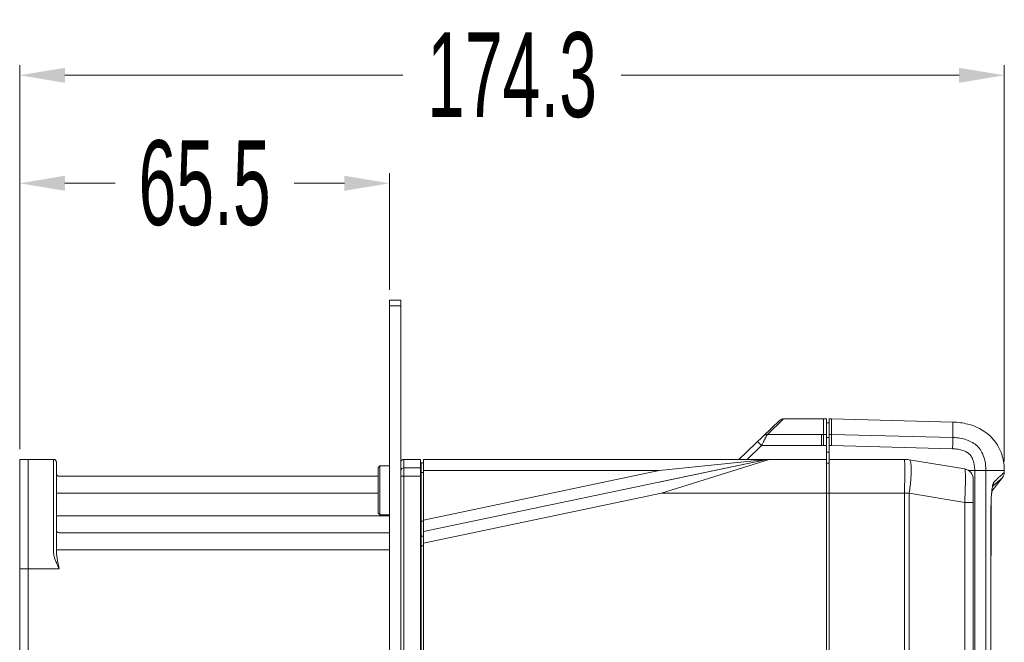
# Model space of a CAD drawing. Header units: millimetres. Extents: x -473 to 23648, y -382 to 1866.
# Tile 64 of 256: x 1274 to 1448, y 141 to 251. Entities that reach past the tile are written whole.
import ezdxf

# ---------------------------------------------------------------- set-up
doc = ezdxf.new("R2010")
doc.units = ezdxf.units.MM
doc.header["$LTSCALE"] = 80
doc.header["$PDMODE"] = 3
doc.header["$PDSIZE"] = 0.3
doc.layers.get('0').update_dxf_attribs({"linetype": 'CONTINUOUS'})
doc.layers.get('DEFPOINTS').update_dxf_attribs({"linetype": 'CONTINUOUS'})
for name, color, linetype in [('02___PRT_ALL_AXES', 7, 'CONTINUOUS'), ('09_ALL_ROUNDS', 7, 'CONTINUOUS'), ('10_ALL_CHAMFER', 7, 'CONTINUOUS'), ('20_ALL_FEATURES', 7, 'CONTINUOUS')]:
    doc.layers.add(name, color=color, linetype=linetype)
doc.styles.get("Standard").update_dxf_attribs({"font": 'technic_.ttf', "width": 0.7})
doc.dimstyles.get("Standard").update_dxf_attribs({"dimtxt": 3, "dimasz": 3, "dimexe": 0.18, "dimexo": 0.0625, "dimgap": 0.09, "dimtad": 1, "dimdsep": 46, "dimtxsty": 'STANDARD', "dimcen": 0.09, "dimadec": 0, "dimazin": 0, "dimtol": 1, "dimtp": 0.01, "dimtm": 0.01, "dimtfac": 1, "dimtofl": 0, "dimtmove": 0, "dimatfit": 3, "dimfxl": 1, "dimtolj": 1, "dimarcsym": 0})

# ---------------------------------------------------------------- blocks, each defined once
blk = doc.blocks.new('*D11')
at = {"color": 0, "lineweight": 0, "transparency": 16777216}
for p, q in [((1274.08, 175.22), (1274.08, 224.1)), ((1339.58, 203.42), (1339.58, 224.1)), ((1282.08, 222.3), (1290.99, 222.3)), ((1331.58, 222.3), (1322.67, 222.3))]:
    blk.add_line(p, q, dxfattribs=at)
for points in [[(1282.08, 223.64), (1282.08, 220.97), (1274.08, 222.3)], [(1331.58, 220.97), (1331.58, 223.64), (1339.58, 222.3)]]:
    blk.add_solid(points, dxfattribs=at)
at = {"layer": 'DEFPOINTS', "color": 0, "lineweight": 0, "transparency": 16777216}
for p in [(1339.58, 222.3), (1339.58, 201.62), (1274.08, 173.42)]:
    blk.add_point(p, dxfattribs=at)
at = {"color": 0, "lineweight": 0, "transparency": 16777216, "insert": (1306.83, 222.3), "char_height": 15, "attachment_point": 5}
blk.add_mtext('\\A1;65.5', dxfattribs=at)
blk = doc.blocks.new('*D12')
at = {"color": 0, "lineweight": 0, "transparency": 16777216}
for p, q in [((1274.08, 175.22), (1274.08, 243.22)), ((1448.43, 173.06), (1448.43, 243.22)), ((1282.08, 241.42), (1341.92, 241.42)), ((1440.43, 241.42), (1380.6, 241.42))]:
    blk.add_line(p, q, dxfattribs=at)
for points in [[(1282.08, 242.75), (1282.08, 240.09), (1274.08, 241.42)], [(1440.43, 240.09), (1440.43, 242.75), (1448.43, 241.42)]]:
    blk.add_solid(points, dxfattribs=at)
at = {"layer": 'DEFPOINTS', "color": 0, "lineweight": 0, "transparency": 16777216}
for p in [(1448.43, 241.42), (1274.08, 173.42), (1448.43, 171.26)]:
    blk.add_point(p, dxfattribs=at)
at = {"color": 0, "lineweight": 0, "transparency": 16777216, "insert": (1361.26, 241.42), "char_height": 15, "attachment_point": 5}
blk.add_mtext('\\A1;174.3', dxfattribs=at)

msp = doc.modelspace()

# ---------------------------------------------------------------- linework, layer by layer
at = {"layer": '02___PRT_ALL_AXES', "color": 0, "linetype": 'Continuous', "lineweight": 0}
for p, q in [((1417.434, 179.887), (1416.934, 179.887)), ((1417.434, 167.42), (1417.434, 180.578)), ((1417.434, 180.578), (1417.832, 180.578)), ((1417.832, 177.84), (1417.832, 180.578)), ((1439.334, 180.015), (1417.832, 180.578)), ((1416.034, 177.84), (1416.034, 175.852)), ((1417.434, 177.84), (1417.832, 177.84)), ((1417.832, 177.84), (1439.336, 177.277)), ((1417.434, 177.287), (1416.934, 177.287)), ((1417.434, 174.704), (1416.934, 174.704)), ((1417.434, 175.852), (1417.834, 175.852)), ((1417.834, 175.852), (1439.273, 175.291)), ((1345.584, -12.58), (1345.584, 173.42)), ((1345.584, 173.42), (1387.299, 173.42)), ((1406.381, 173.378), (1345.584, 160.63)), ((1417.434, 172.72), (1416.934, 172.72)), ((1339.584, 172.269), (1337.884, 172.269)), ((1387.299, 171.42), (1345.584, 162.674)), ((1345.584, 171.42), (1387.299, 171.42)), ((1387.714, 167.42), (1345.584, 158.587)), ((1417.434, 167.419), (1416.934, 167.419)), ((1325.584, 163.42), (1339.584, 163.42)), ((1339.584, 163.569), (1337.884, 163.569))]:
    msp.add_line(p, q, dxfattribs=at)
for points, knots in [([(1439.334, 180.015), (1440.215, 179.992), (1442.552, 179.696), (1446.103, 177.977), (1448.138, 174.579), (1448.434, 172.283), (1448.434, 171.42)], [0, 0, 0, 0, 2.646286, 7.0328636, 11.3067521, 13.8935207, 13.8935207, 13.8935207, 13.8935207]), ([(1417.834, 175.852), (1417.833, 175.99), (1417.831, 176.26), (1417.833, 176.649), (1417.832, 177.005), (1417.832, 177.31), (1417.833, 177.553), (1417.832, 177.723), (1417.832, 177.81), (1417.832, 177.84)], [0, 0, 0, 0, 0.4130658, 0.8084725, 1.1690256, 1.4791407, 1.7255735, 1.8974698, 1.9873318, 1.9873318, 1.9873318, 1.9873318])]:
    msp.add_open_spline(points, degree=3, knots=knots, dxfattribs=at)
at = {"layer": '09_ALL_ROUNDS', "color": 0, "linetype": 'Continuous', "lineweight": 0}
for p, q in [((1339.584, -32.28), (1339.584, 201.62)), ((1341.584, 201.62), (1339.584, 201.62)), ((1341.584, 200.62), (1339.584, 200.62)), ((1341.584, -32.28), (1341.584, 201.62)), ((1408.644, 180.301), (1401.434, 173.42)), ((1409.334, 180.578), (1406.472, 177.84)), ((1439.334, 180.015), (1439.336, 177.277)), ((1416.034, 177.84), (1406.472, 177.84)), ((1405.431, 175.852), (1404.74, 176.576)), ((1405.431, 175.852), (1402.882, 173.42)), ((1416.034, 175.852), (1405.431, 175.852)), ((1275.584, 154.034), (1275.584, 173.419)), ((1275.584, 173.419), (1280.084, 173.419)), ((1280.084, 156.967), (1280.084, 173.419)), ((1280.584, 157.224), (1280.584, 172.919)), ((1342.084, -12.58), (1342.084, 173.42)), ((1345.584, 173.42), (1406.791, 173.42)), ((1406.381, 173.378), (1387.299, 171.42)), ((1406.381, 173.378), (1387.304, 169.378)), ((1406.791, 173.42), (1387.714, 167.42)), ((1417.434, 173.42), (1430.768, 173.42)), ((1441.429, 171.712), (1431.59, 173.352)), ((1342.084, 171.92), (1345.084, 171.92)), ((1443.196, 171.42), (1442.153, 171.42)), ((1443.196, 171.42), (1443.196, 165.794)), ((1445.177, 171.427), (1445.182, 109.631)), ((1445.177, 171.427), (1445.984, 171.424)), ((1445.984, 171.424), (1448.434, 171.42)), ((1448.434, 171.105), (1448.434, 171.42)), ((1281.084, 170.42), (1337.584, 170.42)), ((1341.584, 170.42), (1342.084, 170.42)), ((1442.934, 169.937), (1442.934, -9.096)), ((1446.232, 167.76), (1448.118, 170.185)), ((1280.584, 167.42), (1337.584, 167.42)), ((1430.768, 167.42), (1417.434, 167.42)), ((1430.768, 167.42), (1431.59, 167.434)), ((1430.768, 167.42), (1430.768, 50.129)), ((1431.59, 167.434), (1431.59, -6.593)), ((1441.429, 165.794), (1431.59, 167.434)), ((1446.17, 167.097), (1446.21, 167.565)), ((1446.338, 168.601), (1446.339, 168.602)), ((1446.339, 168.602), (1446.367, 168.636)), ((1446.367, 168.636), (1446.39, 168.656)), ((1441.429, 165.794), (1441.429, -4.953)), ((1442.934, 165.794), (1441.429, 165.794)), ((1443.196, 165.794), (1443.202, 107.618)), ((1446.107, 166), (1446.136, 166.597)), ((1446.135, 166.577), (1446.171, 167.112)), ((1446.068, 164.501), (1446.078, 164.501)), ((1325.584, 163.439), (1281.084, 163.439)), ((1339.584, 160.42), (1281.084, 160.42)), ((1280.584, 157.42), (1339.584, 157.42)), ((1281.084, 154.034), (1275.584, 154.034))]:
    msp.add_line(p, q, dxfattribs=at)
for points in [[(1446.209, 167.554), (1446.252, 167.941), (1446.296, 168.257), (1446.338, 168.499), (1446.372, 168.651), (1446.377, 168.671)], [(1446.078, 164.501), (1446.079, 164.71), (1446.088, 165.374), (1446.107, 166)], [(1446.079, 164.745), (1446.089, 165.404), (1446.108, 166.025)], [(1446.001, 117.417), (1446.039, 132.216), (1446.066, 148.246), (1446.078, 164.501)]]:
    msp.add_lwpolyline(points, dxfattribs=at)
for centre, radius, start, end in [((1409.334, 179.578), 1, 90, 133.66049), ((1280.084, 172.919), 0.5, 0, 90), ((1342.084, 172.92), 0.5, 90, 171.8182), ((1406.791, 171.42), 2, 90, 101.84207), ((1430.768, 168.42), 5, 80.53768, 90), ((1281.084, 170.92), 0.5, 180, 270), ((1342.084, 171.42), 0.5, 90, 180), ((1441.134, 169.937), 1.8, 0.00293, 80.53816), ((1446.934, 171.105), 1.5, 322.12749, 0.00003), ((1445.082, 169.378), 1.484, 331.36121, 0.60505), ((1445.096, 169.372), 1.469, 329.93753, 331.33442), ((1281.084, 160.92), 0.5, 180, 270), ((1282.826, 156.966), 2.742, 179.98025, 187.53053), ((1286.039, 157.222), 5.455, 179.98597, 183.77345)]:
    msp.add_arc(centre, radius, start, end, dxfattribs=at)
for points, knots in [([(1406.472, 177.84), (1406.467, 177.83), (1406.453, 177.803), (1406.427, 177.754), (1406.392, 177.686), (1406.346, 177.599), (1406.291, 177.494), (1406.226, 177.37), (1406.152, 177.228), (1406.068, 177.068), (1405.976, 176.893), (1405.877, 176.704), (1405.771, 176.502), (1405.66, 176.291), (1405.546, 176.073), (1405.469, 175.926), (1405.431, 175.852)], [0, 0, 0, 0, 0.0342728, 0.0893812, 0.1660251, 0.2642487, 0.3835384, 0.5236717, 0.6842308, 0.8645638, 1.063113, 1.2779813, 1.5067681, 1.7463342, 1.993298, 2.2437136, 2.2437136, 2.2437136, 2.2437136]), ([(1406.472, 177.84), (1406.43, 177.84), (1406.345, 177.836), (1406.22, 177.813), (1406.099, 177.775), (1405.984, 177.721), (1405.877, 177.653), (1405.812, 177.599), (1405.782, 177.57)], [0, 0, 0, 0, 0.12705133, 0.2538841, 0.38052161, 0.50700006, 0.63336618, 0.75967418, 0.75967418, 0.75967418, 0.75967418]), ([(1439.273, 175.291), (1439.281, 175.482), (1439.295, 175.848), (1439.312, 176.359), (1439.327, 176.78), (1439.336, 177.075), (1439.342, 177.227), (1439.334, 177.277)], [0, 0, 0, 0, 0.5738845, 1.0994924, 1.5326398, 1.8369166, 1.9869446, 1.9869446, 1.9869446, 1.9869446]), ([(1439.336, 177.277), (1439.75, 177.263), (1440.563, 177.192), (1441.734, 176.918), (1442.794, 176.448), (1443.694, 175.762), (1444.388, 174.872), (1444.858, 173.818), (1445.119, 172.651), (1445.173, 171.84), (1445.177, 171.427)], [0, 0, 0, 0, 1.2439529, 2.4390387, 3.5922438, 4.6979979, 5.798605, 6.9414655, 8.1309572, 9.3699827, 9.3699827, 9.3699827, 9.3699827]), ([(1439.273, 175.291), (1439.603, 175.279), (1440.222, 175.225), (1441.066, 175.031), (1441.75, 174.734), (1442.279, 174.336), (1442.679, 173.822), (1442.969, 173.161), (1443.151, 172.344), (1443.192, 171.743), (1443.196, 171.42)], [0, 0, 0, 0, 0.9926381, 1.8573025, 2.5893945, 3.2122505, 3.8222397, 4.5233334, 5.3576454, 6.3242213, 6.3242213, 6.3242213, 6.3242213]), ([(1430.767, 173.42), (1430.817, 173.42), (1430.735, 173.105), (1430.831, 172.78), (1430.787, 172.017), (1430.807, 171.107), (1430.794, 169.979), (1430.785, 168.735), (1430.774, 167.866), (1430.767, 167.42)], [0, 0, 0, 0, 0.150063, 0.592988, 1.3077359, 2.2581508, 3.3963775, 4.6651617, 6.0012052, 6.0012052, 6.0012052, 6.0012052]), ([(1431.591, 173.352), (1431.671, 173.339), (1431.822, 173.101), (1431.897, 172.651), (1431.957, 171.937), (1431.947, 171.019), (1431.885, 169.924), (1431.766, 168.709), (1431.655, 167.866), (1431.591, 167.434)], [0, 0, 0, 0, 0.2438534, 0.7129717, 1.4269737, 2.3611113, 3.4741882, 4.7145542, 6.0241611, 6.0241611, 6.0241611, 6.0241611]), ([(1441.429, 171.712), (1441.484, 171.703), (1441.482, 171.416), (1441.545, 171.055), (1441.543, 170.321), (1441.548, 169.421), (1441.525, 168.317), (1441.487, 167.091), (1441.45, 166.234), (1441.429, 165.794)], [0, 0, 0, 0, 0.1672759, 0.6112893, 1.3153483, 2.2464827, 3.3616814, 4.6096571, 5.9319541, 5.9319541, 5.9319541, 5.9319541]), ([(1445.177, 171.425), (1445.125, 171.433), (1444.969, 171.432), (1444.67, 171.43), (1444.251, 171.426), (1443.746, 171.421), (1443.384, 171.421), (1443.196, 171.42)], [0, 0, 0, 0, 0.1585301, 0.4656675, 0.8964961, 1.4158547, 1.9813316, 1.9813316, 1.9813316, 1.9813316]), ([(1447.801, 170.531), (1447.885, 170.608), (1448.067, 170.774), (1448.278, 170.965), (1448.405, 171.08), (1448.434, 171.105)], [0, 0, 0, 0, 0.34147966, 0.73865144, 0.85475512, 0.85475512, 0.85475512, 0.85475512]), ([(1446.36, 168.802), (1446.386, 168.93), (1446.437, 169.129), (1446.507, 169.341), (1446.566, 169.394)], [0, 0, 0, 0, 0.39381862, 0.6308957, 0.6308957, 0.6308957, 0.6308957]), ([(1446.39, 168.656), (1446.67, 168.901), (1447.126, 169.303), (1447.673, 169.79), (1447.97, 170.054), (1448.09, 170.16), (1448.118, 170.185)], [0, 0, 0, 0, 1.1146529, 1.8250198, 2.1969224, 2.3066309, 2.3066309, 2.3066309, 2.3066309]), ([(1446.566, 169.394), (1446.873, 169.677), (1447.284, 170.057), (1447.696, 170.435), (1447.801, 170.531)], [0, 0, 0, 0, 1.2522455, 1.6783811, 1.6783811, 1.6783811, 1.6783811]), ([(1446.068, 164.501), (1446.068, 164.817), (1446.076, 165.445), (1446.106, 166.331), (1446.154, 167.11), (1446.209, 167.756), (1446.255, 168.143), (1446.28, 168.321)], [0, 0, 0, 0, 0.9462998, 1.8833484, 2.6596384, 3.2874821, 3.8283946, 3.8283946, 3.8283946, 3.8283946]), ([(1445.99, 117.417), (1445.998, 120.094), (1446.014, 125.672), (1446.034, 134.363), (1446.05, 143.733), (1446.062, 153.849), (1446.067, 160.853), (1446.068, 164.501)], [0, 0, 0, 0, 8.0310092, 16.7341705, 26.0718654, 36.1407225, 47.0843659, 47.0843659, 47.0843659, 47.0843659]), ([(1280.584, 163.437), (1280.584, 163.439), (1280.594, 163.435), (1280.606, 163.439), (1280.633, 163.437), (1280.666, 163.438), (1280.708, 163.438), (1280.758, 163.438), (1280.815, 163.438), (1280.877, 163.438), (1280.944, 163.438), (1281.013, 163.438), (1281.06, 163.439), (1281.084, 163.439)], [0, 0, 0, 0, 0.00509135, 0.02025654, 0.04518784, 0.0793778, 0.12213041, 0.1725753, 0.22968552, 0.29229844, 0.35913944, 0.42884785, 0.50000465, 0.50000465, 0.50000465, 0.50000465]), ([(1280.107, 156.606), (1280.119, 156.529), (1280.15, 156.362), (1280.22, 156.099), (1280.316, 155.803), (1280.439, 155.476), (1280.533, 155.249), (1280.584, 155.131)], [0, 0, 0, 0, 0.2356015, 0.5066734, 0.8171073, 1.167204, 1.5544928, 1.5544928, 1.5544928, 1.5544928]), ([(1280.834, 155.24), (1280.808, 155.371), (1280.761, 155.623), (1280.699, 155.983), (1280.651, 156.307), (1280.617, 156.597), (1280.601, 156.778), (1280.595, 156.863)], [0, 0, 0, 0, 0.4007174, 0.7667461, 1.0952609, 1.3858212, 1.6415507, 1.6415507, 1.6415507, 1.6415507]), ([(1281.084, 154.034), (1281.054, 154.172), (1280.996, 154.445), (1280.912, 154.847), (1280.859, 155.111), (1280.834, 155.24)], [0, 0, 0, 0, 0.4230201, 0.8369717, 1.2321961, 1.2321961, 1.2321961, 1.2321961]), ([(1281.084, 154.034), (1281.025, 154.159), (1280.909, 154.407), (1280.741, 154.772), (1280.634, 155.013), (1280.584, 155.131)], [0, 0, 0, 0, 0.4152975, 0.8205827, 1.2055621, 1.2055621, 1.2055621, 1.2055621])]:
    msp.add_open_spline(points, degree=3, knots=knots, dxfattribs=at)
msp.add_open_spline([(1446.28, 168.321), (1446.302, 168.482), (1446.327, 168.643), (1446.36, 168.802)], degree=3, dxfattribs=at)
at = {"layer": '10_ALL_CHAMFER', "color": 0, "linetype": 'Continuous', "lineweight": 0}
for p, q in [((1337.584, 171.969), (1337.884, 172.269)), ((1337.584, 171.969), (1337.584, 163.869)), ((1337.884, 172.269), (1337.884, 163.569)), ((1337.584, 163.869), (1337.884, 163.569))]:
    msp.add_line(p, q, dxfattribs=at)
at = {"layer": '20_ALL_FEATURES', "color": 0, "linetype": 'Continuous', "lineweight": 0}
for p, q in [((1409.334, 180.578), (1416.934, 180.578)), ((1416.434, 180.578), (1416.434, 175.852)), ((1416.934, 180.578), (1416.934, -12.58)), ((1416.034, 177.84), (1416.934, 177.84)), ((1416.034, 175.852), (1416.934, 175.852)), ((1274.084, 112.24), (1274.084, 173.419)), ((1274.084, 173.419), (1275.584, 173.419)), ((1275.584, 112.24), (1275.584, 173.419)), ((1342.084, 173.42), (1345.084, 173.42)), ((1345.084, -12.58), (1345.084, 173.42)), ((1345.184, -11.98), (1345.184, 172.82)), ((1345.584, 172.82), (1345.184, 172.82)), ((1416.934, 173.42), (1406.791, 173.42)), ((1345.184, 172.12), (1345.084, 172.12)), ((1345.584, 171.12), (1345.184, 171.12)), ((1337.584, 170.42), (1281.084, 170.42)), ((1345.084, 170.42), (1342.084, 170.42)), ((1345.184, 170.62), (1345.084, 170.62)), ((1416.934, 167.42), (1387.714, 167.42)), ((1417.434, 50.235), (1417.434, 167.42)), ((1325.584, 163.439), (1325.584, 163.42)), ((1345.084, 162.464), (1345.184, 162.464)), ((1345.584, 162.466), (1345.184, 162.466)), ((1345.184, 159.12), (1345.084, 159.12)), ((1345.584, 159.82), (1345.184, 159.82)), ((1345.184, 157.62), (1345.084, 157.62)), ((1345.584, 158.12), (1345.184, 158.12)), ((1274.084, 154.034), (1275.584, 154.034))]:
    msp.add_line(p, q, dxfattribs=at)

# ---------------------------------------------------------------- dimensions: what is measured, and where the dimension line sits
at = {"color": 3, "lineweight": 0}
for base, p1, p2, picture, middle in [((1448.433558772, 241.42046723), (1274.083558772, 173.418644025), (1448.433558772, 171.262870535), '*D12', (1361.258558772, 241.42046723)), ((1339.584, 222.302), (1274.084, 173.419), (1339.584, 201.62), '*D11', (1306.834, 222.302))]:
    dim = msp.add_linear_dim(base=base, p1=p1, p2=p2, dimstyle='STANDARD', override={"dimtxt": 15, "dimasz": 8, "dimexe": 1.8, "dimexo": 1.8, "dimtad": 0, "dimdec": 1, "dimzin": 0, "dimdsep": 0, "dimcen": 0.5, "dimtol": 0, "dimtdec": 4, "dimtzin": 0, "dimlwd": 0, "dimlwe": 0}, dxfattribs=at)
    dim.commit()
    dim.dimension.update_dxf_attribs({"geometry": picture, "text_midpoint": middle})

doc.saveas('drawing.dxf')
